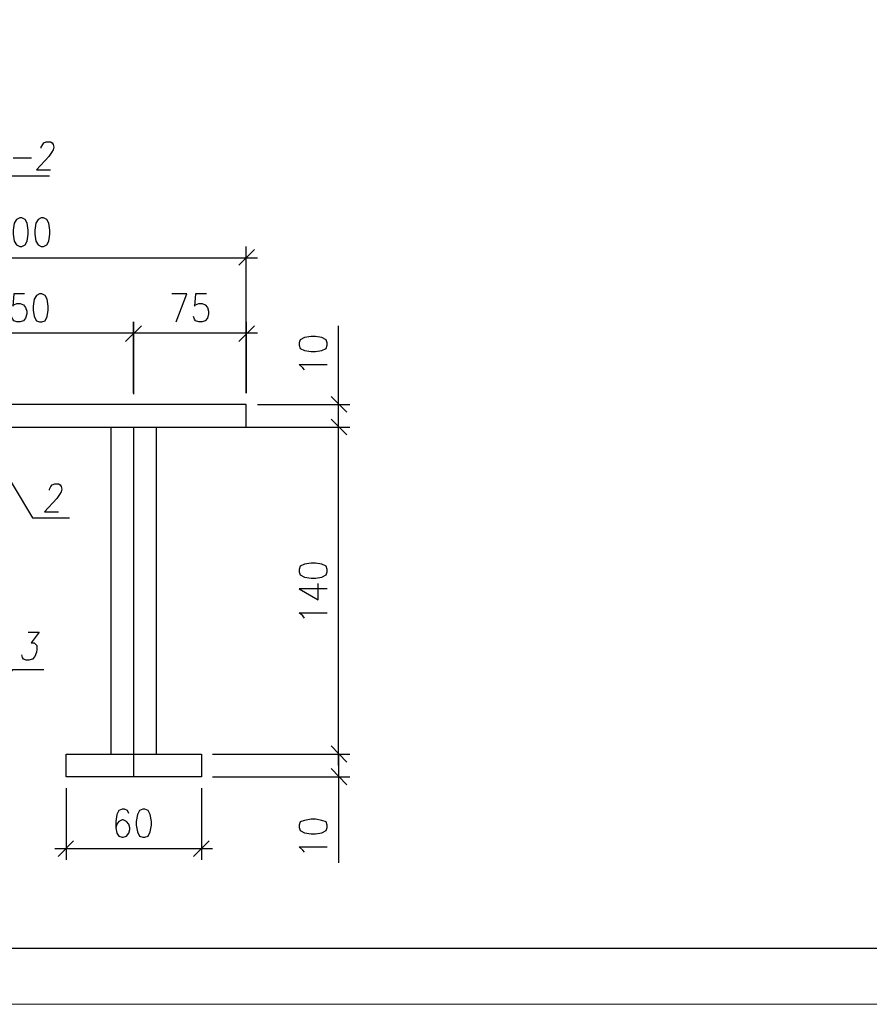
# Model space of a CAD drawing. Header units: millimetres. Extents: x -2765404 to 11272, y -239948 to 1313256.
# Tile 3 of 85: x -106608 to -99080, y -239948 to -231221. Entities that reach past the tile are written whole.
import ezdxf

# ---------------------------------------------------------------- set-up
doc = ezdxf.new("R2010")
doc.units = ezdxf.units.MM
for name, color, linetype in [('PDF _0', 7, 'Continuous'), ('PDF _00', 7, 'Continuous'), ('PDF _VPORTS', 7, 'Continuous'), ('PDF _ЭМ', 7, 'Continuous')]:
    doc.layers.add(name, color=color, linetype=linetype)

msp = doc.modelspace()

# ---------------------------------------------------------------- linework, layer by layer
at = {"layer": 'PDF _0', "lineweight": 25}
for points in [[(-106416.7, -232360.9), (-106416.7, -232351.4), (-106402.4, -232327.5), (-106392.8, -232313.1), (-106373.7, -232303.6), (-106335.4, -232303.6), (-106321.1, -232313.1), (-106311.5, -232327.5), (-106306.8, -232351.4), (-106311.5, -232375.3), (-106325.9, -232399.2), (-106349.8, -232432.7), (-106459.8, -232552.2), (-106335.4, -232552.2)], [(-106665.3, -232447), (-106502.8, -232447)], [(-106933.1, -232604.8), (-106345, -232604.8)], [(-104666.9, -233398.4), (-104528.3, -233259.7)], [(-104600, -233900.4), (-104600, -234531.5), (-104600, -233231.1)], [(-108697.2, -233331.5), (-104499.6, -233331.5)], [(-106564.9, -233651.8), (-106660.5, -233651.8), (-106670.1, -233761.7), (-106660.5, -233747.4), (-106631.9, -233737.8), (-106603.2, -233737.8), (-106574.5, -233747.4), (-106555.4, -233771.3), (-106545.8, -233804.8), (-106545.8, -233828.7), (-106555.4, -233866.9), (-106574.5, -233890.8), (-106603.2, -233900.4), (-106631.9, -233900.4), (-106660.5, -233890.8), (-106670.1, -233876.5), (-106679.7, -233852.6)], [(-105221.5, -233900.4), (-105125.9, -233651.8), (-105259.8, -233651.8)], [(-104953.8, -233651.8), (-105049.4, -233651.8), (-105059, -233761.7), (-105049.4, -233747.4), (-105020.7, -233737.8), (-104992, -233737.8), (-104963.3, -233747.4), (-104944.2, -233771.3), (-104934.7, -233804.8), (-104934.7, -233828.7), (-104944.2, -233866.9), (-104963.3, -233890.8), (-104992, -233900.4), (-105020.7, -233900.4), (-105049.4, -233890.8), (-105059, -233876.5), (-105068.5, -233852.6)], [(-105599.2, -234531.5), (-105599.2, -233900.4), (-105599.2, -234541)], [(-104666.9, -234072.5), (-104528.3, -233933.9)], [(-103782.5, -234631.9), (-103782.5, -233933.9)], [(-105498.8, -234000.8), (-107698, -234000.8)], [(-104499.6, -234000.8), (-105699.6, -234000.8)], [(-104083.7, -234325.9), (-104098, -234306.8), (-104131.5, -234278.1), (-103882.9, -234278.1)], [(-103710.7, -234698.8), (-103849.4, -234560.1)], [(-103782.5, -234832.7), (-103782.5, -234531.5)], [(-104499.6, -234631.9), (-103682.1, -234631.9)], [(-105800, -234832.7), (-105800, -237729.9)], [(-105599.2, -234832.7), (-105599.2, -237930.7)], [(-105398.4, -234832.7), (-105398.4, -237729.9)], [(-104499.6, -234832.7), (-103682.1, -234832.7)], [(-103849.4, -234760.9), (-103710.7, -234899.6)], [(-106345, -235392), (-106345, -235382.5), (-106330.7, -235358.6), (-106321.1, -235344.2), (-106297.2, -235334.6), (-106263.7, -235334.6), (-106249.4, -235344.2), (-106239.8, -235358.6), (-106235, -235382.5), (-106239.8, -235406.4), (-106254.2, -235430.3), (-106278.1, -235463.7), (-106388, -235583.3), (-106263.7, -235583.3)], [(-106531.5, -236649.4), (-106435.8, -236649.4), (-106507.6, -236745), (-106478.9, -236745), (-106464.5, -236759.4), (-106455, -236768.9), (-106455, -236802.4), (-106459.8, -236826.3), (-106474.1, -236864.5), (-106493.2, -236888.4), (-106526.7, -236898), (-106550.6, -236898), (-106574.5, -236888.4), (-106584.1, -236874.1), (-106588.8, -236850.2)], [(-103710.7, -237801.6), (-103849.4, -237658.2)], [(-104901.2, -237729.9), (-103682.1, -237729.9)], [(-103782.5, -237729.9), (-103782.5, -238031.1)], [(-103849.4, -237859), (-103710.7, -238002.4)], [(-104901.2, -237930.7), (-103682.1, -237930.7)], [(-103782.5, -237930.7), (-103782.5, -238695.6)], [(-106196.8, -238031.1), (-106196.8, -238666.9)], [(-104996.8, -238031.1), (-104996.8, -238666.9)], [(-105642.2, -238255.8), (-105651.8, -238231.9), (-105680.5, -238217.5), (-105699.6, -238217.5), (-105728.3, -238231.9), (-105747.4, -238265.3), (-105757, -238327.5), (-105757, -238384.8), (-105747.4, -238432.7), (-105728.3, -238456.6), (-105699.6, -238466.1), (-105690, -238466.1), (-105661.3, -238456.6), (-105642.2, -238432.7), (-105632.7, -238399.2), (-105632.7, -238384.8), (-105642.2, -238351.4), (-105661.3, -238327.5), (-105690, -238313.1), (-105699.6, -238313.1), (-105728.3, -238327.5), (-105747.4, -238351.4), (-105757, -238384.8)], [(-106129.9, -238499.6), (-106268.5, -238638.2)], [(-105068.5, -238638.2), (-104929.9, -238499.6)], [(-106297.2, -238566.5), (-104901.2, -238566.5)], [(-104083.7, -238600), (-104098, -238580.9), (-104131.5, -238552.2), (-103882.9, -238552.2)]]:
    msp.add_lwpolyline(points, dxfattribs=at)
for points in [[(-106608, -232977.7), (-106636.6, -232992), (-106655.8, -233025.5), (-106665.3, -233087.6), (-106665.3, -233121.1), (-106655.8, -233183.3), (-106636.6, -233216.7), (-106608, -233231.1), (-106588.8, -233231.1), (-106560.1, -233216.7), (-106541, -233183.3), (-106531.5, -233121.1), (-106531.5, -233087.6), (-106541, -233025.5), (-106560.1, -232992), (-106588.8, -232977.7)], [(-106416.7, -232977.7), (-106445.4, -232992), (-106464.5, -233025.5), (-106474.1, -233087.6), (-106474.1, -233121.1), (-106464.5, -233183.3), (-106445.4, -233216.7), (-106416.7, -233231.1), (-106397.6, -233231.1), (-106368.9, -233216.7), (-106349.8, -233183.3), (-106340.2, -233121.1), (-106340.2, -233087.6), (-106349.8, -233025.5), (-106368.9, -232992), (-106397.6, -232977.7)], [(-106431.1, -233651.8), (-106459.8, -233666.1), (-106478.9, -233699.6), (-106488.4, -233761.7), (-106488.4, -233795.2), (-106478.9, -233852.6), (-106459.8, -233890.8), (-106431.1, -233900.4), (-106411.9, -233900.4), (-106383.3, -233890.8), (-106364.1, -233852.6), (-106354.6, -233795.2), (-106354.6, -233761.7), (-106364.1, -233699.6), (-106383.3, -233666.1), (-106411.9, -233651.8)], [(-105670.9, -234072.5), (-105527.5, -233933.9)], [(-104131.5, -234106), (-104121.9, -234134.6), (-104083.7, -234153.8), (-104026.3, -234163.3), (-103988, -234163.3), (-103930.7, -234153.8), (-103892.4, -234134.6), (-103882.9, -234106), (-103882.9, -234086.8), (-103892.4, -234058.2), (-103930.7, -234039), (-103988, -234029.5), (-104026.3, -234029.5), (-104083.7, -234039), (-104121.9, -234058.2), (-104131.5, -234086.8)], [(-104600, -234832.7), (-104600, -234631.9), (-108596.8, -234631.9), (-108596.8, -234832.7)], [(-104996.8, -237930.7), (-106196.8, -237930.7), (-106196.8, -237729.9), (-104996.8, -237729.9)], [(-105517.9, -238217.5), (-105546.6, -238231.9), (-105565.7, -238265.3), (-105575.3, -238327.5), (-105575.3, -238360.9), (-105565.7, -238418.3), (-105546.6, -238456.6), (-105517.9, -238466.1), (-105498.8, -238466.1), (-105470.1, -238456.6), (-105451, -238418.3), (-105441.4, -238360.9), (-105441.4, -238327.5), (-105451, -238265.3), (-105470.1, -238231.9), (-105498.8, -238217.5)], [(-104131.5, -238380.1), (-104121.9, -238408.8), (-104083.7, -238427.9), (-104026.3, -238437.4), (-103988, -238437.4), (-103930.7, -238427.9), (-103892.4, -238408.8), (-103882.9, -238380.1), (-103882.9, -238360.9), (-103892.4, -238332.3), (-103930.7, -238317.9), (-103988, -238308.4), (-104026.3, -238308.4), (-104083.7, -238317.9), (-104121.9, -238332.3), (-104131.5, -238360.9)]]:
    msp.add_lwpolyline(points, close=True, dxfattribs=at)
at = {"layer": 'PDF _00', "lineweight": 25}
for points in [[(-107028.7, -234746.6), (-106493.2, -235635.8), (-106168.1, -235635.8)], [(-108596.8, -234832.7), (-104600, -234832.7)], [(-107219.9, -237820.7), (-106670.1, -236979.3), (-106392.8, -236979.3)]]:
    msp.add_lwpolyline(points, dxfattribs=at)
at = {"layer": 'PDF _VPORTS', "lineweight": 25}
for points in [[(-103782.5, -237830.3), (-103782.5, -234732.3)], [(-104600, -234832.7), (-103682.1, -234832.7)], [(-103710.7, -234899.6), (-103849.4, -234760.9)], [(-103882.9, -236266.9), (-104131.5, -236266.9), (-103964.1, -236362.5), (-103964.1, -236219.1)], [(-104083.7, -236525.1), (-104098, -236506), (-104131.5, -236477.3), (-103882.9, -236477.3)], [(-103849.4, -237658.2), (-103710.7, -237801.6)], [(-104901.2, -237729.9), (-103682.1, -237729.9)]]:
    msp.add_lwpolyline(points, dxfattribs=at)
msp.add_lwpolyline([(-104131.5, -236113.9), (-104121.9, -236142.6), (-104083.7, -236161.7), (-104026.3, -236171.3), (-103988, -236171.3), (-103930.7, -236161.7), (-103892.4, -236142.6), (-103882.9, -236113.9), (-103882.9, -236094.8), (-103892.4, -236066.1), (-103930.7, -236047), (-103988, -236037.4), (-104026.3, -236037.4), (-104083.7, -236047), (-104121.9, -236066.1), (-104131.5, -236094.8)], close=True, dxfattribs=at)
at = {"layer": 'PDF _ЭМ', "lineweight": 20}
msp.add_lwpolyline([(-121538.6, -239948.2), (-121538.6, -210254.2), (-79543.4, -210254.2), (-79543.4, -239948.2), (-121538.6, -239948.2), (-121538.6, -210254.2)], dxfattribs=at)
at = {"layer": 'PDF _ЭМ', "lineweight": 30}
msp.add_lwpolyline([(-119540.2, -230950.6), (-120740.2, -230950.6), (-120740.2, -239451), (-119540.2, -239451), (-80040.6, -239451), (-80040.6, -210751.4), (-119540.2, -210751.4), (-119540.2, -239451)], dxfattribs=at)

doc.saveas('drawing.dxf')
